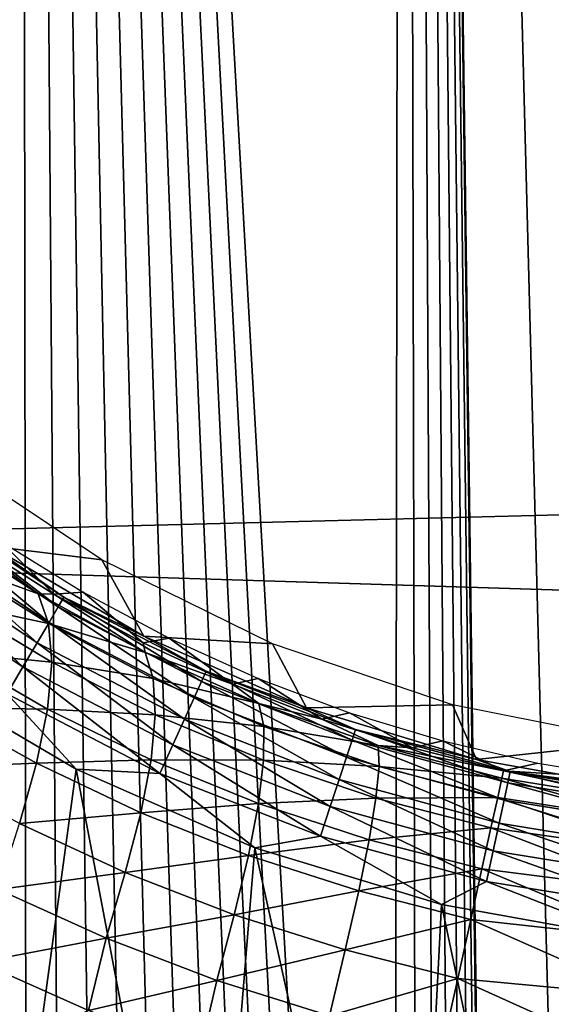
# Model space of a CAD drawing. Header units: millimetres. Extents: x -60 to 60, y -60 to 60.
# Tile 116 of 256: x -52.03 to -50.25, y 7.28 to 10.58. Entities that reach past the tile are written whole.
import ezdxf

# ---------------------------------------------------------------- set-up
doc = ezdxf.new("R2010")
doc.units = ezdxf.units.MM
doc.header["$LTSCALE"] = 81.481481
for name, color, linetype in [('107', 7, 'CONTINUOUS'), ('209', 7, 'CONTINUOUS'), ('219', 7, 'CONTINUOUS'), ('284', 7, 'CONTINUOUS'), ('285', 7, 'CONTINUOUS'), ('3', 7, 'CONTINUOUS'), ('87', 7, 'CONTINUOUS'), ('97', 7, 'CONTINUOUS')]:
    doc.layers.add(name, color=color, linetype=linetype)

msp = doc.modelspace()

# ---------------------------------------------------------------- linework, layer by layer
at = {"layer": '107', "color": 7, "linetype": 'Continuous', "true_color": 0xf5f5f5}
for points in [[(-52.3497, 8.9094, 2.2774), (-51.8982, 8.6103, 2.2774), (-52.327, 8.9399, 2.3815), (-52.3497, 8.9094, 2.2774)], [(-52.1239, 8.8139, 2.4913), (-52.327, 8.9399, 2.3815), (-51.8789, 8.6431, 2.3815), (-52.1239, 8.8139, 2.4913)], [(-52.327, 8.9399, 2.3815), (-51.8982, 8.6103, 2.2774), (-51.8789, 8.6431, 2.3815), (-52.327, 8.9399, 2.3815)], [(-52.3855, 8.8611, 2.1842), (-51.9287, 8.5586, 2.1842), (-52.3497, 8.9094, 2.2774), (-52.3855, 8.8611, 2.1842)], [(-52.3497, 8.9094, 2.2774), (-51.9287, 8.5586, 2.1842), (-51.8982, 8.6103, 2.2774), (-52.3497, 8.9094, 2.2774)], [(-52.4326, 8.7976, 2.1066), (-51.9688, 8.4904, 2.1066), (-52.3855, 8.8611, 2.1842), (-52.4326, 8.7976, 2.1066)], [(-52.3855, 8.8611, 2.1842), (-51.9688, 8.4904, 2.1066), (-51.9287, 8.5586, 2.1842), (-52.3855, 8.8611, 2.1842)], [(-51.6107, 8.5119, 2.4913), (-52.1239, 8.8139, 2.4913), (-51.8789, 8.6431, 2.3815), (-51.6107, 8.5119, 2.4913)], [(-52.4887, 8.7219, 2.0482), (-52.0166, 8.4092, 2.0482), (-52.4326, 8.7976, 2.1066), (-52.4887, 8.7219, 2.0482)], [(-52.4326, 8.7976, 2.1066), (-52.0166, 8.4092, 2.0482), (-51.9688, 8.4904, 2.1066), (-52.4326, 8.7976, 2.1066)], [(-52.4887, 8.7219, 2.0482), (-52.0697, 8.3188, 2.0121), (-52.0166, 8.4092, 2.0482), (-52.4887, 8.7219, 2.0482)], [(-51.8982, 8.6103, 2.2774), (-51.4176, 8.3609, 2.2774), (-51.8789, 8.6431, 2.3815), (-51.8982, 8.6103, 2.2774)], [(-51.6107, 8.5119, 2.4913), (-51.8789, 8.6431, 2.3815), (-51.4019, 8.3956, 2.3815), (-51.6107, 8.5119, 2.4913)], [(-51.8789, 8.6431, 2.3815), (-51.4176, 8.3609, 2.2774), (-51.4019, 8.3956, 2.3815), (-51.8789, 8.6431, 2.3815)], [(-51.9287, 8.5586, 2.1842), (-51.4424, 8.3062, 2.1842), (-51.8982, 8.6103, 2.2774), (-51.9287, 8.5586, 2.1842)], [(-51.8982, 8.6103, 2.2774), (-51.4424, 8.3062, 2.1842), (-51.4176, 8.3609, 2.2774), (-51.8982, 8.6103, 2.2774)], [(-51.9688, 8.4904, 2.1066), (-51.475, 8.2342, 2.1066), (-51.9287, 8.5586, 2.1842), (-51.9688, 8.4904, 2.1066)], [(-51.9287, 8.5586, 2.1842), (-51.475, 8.2342, 2.1066), (-51.4424, 8.3062, 2.1842), (-51.9287, 8.5586, 2.1842)], [(-51.0655, 8.2726, 2.4913), (-51.6107, 8.5119, 2.4913), (-51.4019, 8.3956, 2.3815), (-51.0655, 8.2726, 2.4913)], [(-52.0166, 8.4092, 2.0482), (-51.5139, 8.1483, 2.0482), (-51.9688, 8.4904, 2.1066), (-52.0166, 8.4092, 2.0482)], [(-51.9688, 8.4904, 2.1066), (-51.5139, 8.1483, 2.0482), (-51.475, 8.2342, 2.1066), (-51.9688, 8.4904, 2.1066)], [(-52.0697, 8.3188, 2.0121), (-51.5572, 8.0529, 2.0121), (-52.0166, 8.4092, 2.0482), (-52.0697, 8.3188, 2.0121)], [(-52.0166, 8.4092, 2.0482), (-51.5572, 8.0529, 2.0121), (-51.5139, 8.1483, 2.0482), (-52.0166, 8.4092, 2.0482)], [(-52.4024, 8.3988, 2), (-51.8383, 8.0668, 2), (-52.0697, 8.3188, 2.0121), (-52.4024, 8.3988, 2)], [(-51.4176, 8.3609, 2.2774), (-50.9132, 8.1639, 2.2774), (-51.4019, 8.3956, 2.3815), (-51.4176, 8.3609, 2.2774)], [(-51.0655, 8.2726, 2.4913), (-51.4019, 8.3956, 2.3815), (-50.9012, 8.2001, 2.3815), (-51.0655, 8.2726, 2.4913)], [(-51.4019, 8.3956, 2.3815), (-50.9132, 8.1639, 2.2774), (-50.9012, 8.2001, 2.3815), (-51.4019, 8.3956, 2.3815)], [(-51.4424, 8.3062, 2.1842), (-50.932, 8.1069, 2.1842), (-51.4176, 8.3609, 2.2774), (-51.4424, 8.3062, 2.1842)], [(-51.4176, 8.3609, 2.2774), (-50.932, 8.1069, 2.1842), (-50.9132, 8.1639, 2.2774), (-51.4176, 8.3609, 2.2774)], [(-52.0697, 8.3188, 2.0121), (-51.8383, 8.0668, 2), (-51.5572, 8.0529, 2.0121), (-52.0697, 8.3188, 2.0121)], [(-51.475, 8.2342, 2.1066), (-50.9568, 8.0318, 2.1066), (-51.4424, 8.3062, 2.1842), (-51.475, 8.2342, 2.1066)], [(-51.4424, 8.3062, 2.1842), (-50.9568, 8.0318, 2.1066), (-50.932, 8.1069, 2.1842), (-51.4424, 8.3062, 2.1842)], [(-50.4958, 8.0992, 2.4913), (-51.0655, 8.2726, 2.4913), (-50.9012, 8.2001, 2.3815), (-50.4958, 8.0992, 2.4913)], [(-51.5139, 8.1483, 2.0482), (-50.9864, 7.9423, 2.0482), (-51.475, 8.2342, 2.1066), (-51.5139, 8.1483, 2.0482)], [(-51.475, 8.2342, 2.1066), (-50.9864, 7.9423, 2.0482), (-50.9568, 8.0318, 2.1066), (-51.475, 8.2342, 2.1066)], [(-50.9132, 8.1639, 2.2774), (-50.3907, 8.0216, 2.2774), (-50.9012, 8.2001, 2.3815), (-50.9132, 8.1639, 2.2774)], [(-50.4958, 8.0992, 2.4913), (-50.9012, 8.2001, 2.3815), (-50.3827, 8.0588, 2.3815), (-50.4958, 8.0992, 2.4913)], [(-50.9012, 8.2001, 2.3815), (-50.3907, 8.0216, 2.2774), (-50.3827, 8.0588, 2.3815), (-50.9012, 8.2001, 2.3815)], [(-51.5572, 8.0529, 2.0121), (-51.0193, 7.8428, 2.0121), (-51.5139, 8.1483, 2.0482), (-51.5572, 8.0529, 2.0121)], [(-51.5139, 8.1483, 2.0482), (-51.0193, 7.8428, 2.0121), (-50.9864, 7.9423, 2.0482), (-51.5139, 8.1483, 2.0482)], [(-50.932, 8.1069, 2.1842), (-50.4034, 7.9629, 2.1842), (-50.9132, 8.1639, 2.2774), (-50.932, 8.1069, 2.1842)], [(-50.9132, 8.1639, 2.2774), (-50.4034, 7.9629, 2.1842), (-50.3907, 8.0216, 2.2774), (-50.9132, 8.1639, 2.2774)], [(-50.9568, 8.0318, 2.1066), (-50.4201, 7.8856, 2.1066), (-50.932, 8.1069, 2.1842), (-50.9568, 8.0318, 2.1066)], [(-50.932, 8.1069, 2.1842), (-50.4201, 7.8856, 2.1066), (-50.4034, 7.9629, 2.1842), (-50.932, 8.1069, 2.1842)], [(-49.9097, 7.9942, 2.4913), (-50.4958, 8.0992, 2.4913), (-50.3827, 8.0588, 2.3815), (-49.9097, 7.9942, 2.4913)], [(-51.8383, 8.0668, 2), (-51.239, 7.8037, 2), (-51.5572, 8.0529, 2.0121), (-51.8383, 8.0668, 2)], [(-51.5572, 8.0529, 2.0121), (-51.239, 7.8037, 2), (-51.0193, 7.8428, 2.0121), (-51.5572, 8.0529, 2.0121)], [(-50.3907, 8.0216, 2.2774), (-49.8561, 7.9356, 2.2774), (-50.3827, 8.0588, 2.3815), (-50.3907, 8.0216, 2.2774)], [(-49.9097, 7.9942, 2.4913), (-50.3827, 8.0588, 2.3815), (-49.852, 7.9734, 2.3815), (-49.9097, 7.9942, 2.4913)], [(-50.3827, 8.0588, 2.3815), (-49.8561, 7.9356, 2.2774), (-49.852, 7.9734, 2.3815), (-50.3827, 8.0588, 2.3815)], [(-50.9864, 7.9423, 2.0482), (-50.44, 7.7935, 2.0482), (-50.9568, 8.0318, 2.1066), (-50.9864, 7.9423, 2.0482)], [(-50.9568, 8.0318, 2.1066), (-50.44, 7.7935, 2.0482), (-50.4201, 7.8856, 2.1066), (-50.9568, 8.0318, 2.1066)], [(-50.4034, 7.9629, 2.1842), (-49.8624, 7.8759, 2.1842), (-50.3907, 8.0216, 2.2774), (-50.4034, 7.9629, 2.1842)], [(-50.3907, 8.0216, 2.2774), (-49.8624, 7.8759, 2.1842), (-49.8561, 7.9356, 2.2774), (-50.3907, 8.0216, 2.2774)], [(-50.4201, 7.8856, 2.1066), (-49.8708, 7.7972, 2.1066), (-50.4034, 7.9629, 2.1842), (-50.4201, 7.8856, 2.1066)], [(-50.4034, 7.9629, 2.1842), (-49.8708, 7.7972, 2.1066), (-49.8624, 7.8759, 2.1842), (-50.4034, 7.9629, 2.1842)], [(-51.0193, 7.8428, 2.0121), (-50.4621, 7.6911, 2.0121), (-50.9864, 7.9423, 2.0482), (-51.0193, 7.8428, 2.0121)], [(-50.9864, 7.9423, 2.0482), (-50.4621, 7.6911, 2.0121), (-50.44, 7.7935, 2.0482), (-50.9864, 7.9423, 2.0482)], [(-50.44, 7.7935, 2.0482), (-49.8808, 7.7035, 2.0482), (-50.4201, 7.8856, 2.1066), (-50.44, 7.7935, 2.0482)], [(-50.4201, 7.8856, 2.1066), (-49.8808, 7.7035, 2.0482), (-49.8708, 7.7972, 2.1066), (-50.4201, 7.8856, 2.1066)], [(-51.239, 7.8037, 2), (-50.6128, 7.6132, 2), (-51.0193, 7.8428, 2.0121), (-51.239, 7.8037, 2)], [(-51.0193, 7.8428, 2.0121), (-50.6128, 7.6132, 2), (-50.4621, 7.6911, 2.0121), (-51.0193, 7.8428, 2.0121)], [(-50.4621, 7.6911, 2.0121), (-49.892, 7.5993, 2.0121), (-50.44, 7.7935, 2.0482), (-50.4621, 7.6911, 2.0121)], [(-50.44, 7.7935, 2.0482), (-49.892, 7.5993, 2.0121), (-49.8808, 7.7035, 2.0482), (-50.44, 7.7935, 2.0482)], [(-50.6128, 7.6132, 2), (-49.9685, 7.4977, 2), (-50.4621, 7.6911, 2.0121), (-50.6128, 7.6132, 2)], [(-50.4621, 7.6911, 2.0121), (-49.9685, 7.4977, 2), (-49.892, 7.5993, 2.0121), (-50.4621, 7.6911, 2.0121)]]:
    msp.add_3dface(points, dxfattribs=at)
at = {"layer": '209', "color": 151, "linetype": 'Continuous', "true_color": 0x7dbfed}
for points in [[(-50.7429, 25.8545, 28.5), (-49.3203, -28.4747, 28.5), (-49.3203, 28.4747, 28.5), (-50.7429, 25.8545, 28.5)], [(-52.0266, 23.1633, 28.5), (-50.7743, 1.0285, 28.5), (-50.7429, 25.8545, 28.5), (-52.0266, 23.1633, 28.5)], [(-50.7743, 1.0285, 28.5), (-50.6894, 0.9177, 28.5), (-50.7429, 25.8545, 28.5), (-50.7743, 1.0285, 28.5)], [(-50.4243, 0.2778, 28.5), (-50.4061, 0.1394, 28.5), (-50.7429, 25.8545, 28.5), (-50.4243, 0.2778, 28.5)], [(-50.4, 0, 28.5), (-49.3203, -28.4747, 28.5), (-50.7429, 25.8545, 28.5), (-50.4, 0, 28.5)], [(-50.4061, 0.1394, 28.5), (-50.4, 0, 28.5), (-50.7429, 25.8545, 28.5), (-50.4061, 0.1394, 28.5)], [(-50.6894, 0.9177, 28.5), (-50.6144, 0.8, 28.5), (-50.7429, 25.8545, 28.5), (-50.6894, 0.9177, 28.5)], [(-50.6144, 0.8, 28.5), (-50.5499, 0.6762, 28.5), (-50.7429, 25.8545, 28.5), (-50.6144, 0.8, 28.5)], [(-50.5499, 0.6762, 28.5), (-50.4965, 0.5472, 28.5), (-50.7429, 25.8545, 28.5), (-50.5499, 0.6762, 28.5)], [(-50.4965, 0.5472, 28.5), (-50.4545, 0.4141, 28.5), (-50.7429, 25.8545, 28.5), (-50.4965, 0.5472, 28.5)], [(-50.4545, 0.4141, 28.5), (-50.4243, 0.2778, 28.5), (-50.7429, 25.8545, 28.5), (-50.4545, 0.4141, 28.5)], [(-53.1675, 20.4088, 28.5), (-52.1394, 1.5939, 28.5), (-52.0266, 23.1633, 28.5), (-53.1675, 20.4088, 28.5)], [(-52.1394, 1.5939, 28.5), (-52, 1.6, 28.5), (-52.0266, 23.1633, 28.5), (-52.1394, 1.5939, 28.5)], [(-52, 1.6, 28.5), (-51.8606, 1.5939, 28.5), (-52.0266, 23.1633, 28.5), (-52, 1.6, 28.5)], [(-51.8606, 1.5939, 28.5), (-51.7222, 1.5757, 28.5), (-52.0266, 23.1633, 28.5), (-51.8606, 1.5939, 28.5)], [(-51.7222, 1.5757, 28.5), (-51.5859, 1.5455, 28.5), (-52.0266, 23.1633, 28.5), (-51.7222, 1.5757, 28.5)], [(-51.5859, 1.5455, 28.5), (-51.4528, 1.5035, 28.5), (-52.0266, 23.1633, 28.5), (-51.5859, 1.5455, 28.5)], [(-51.4528, 1.5035, 28.5), (-51.3238, 1.4501, 28.5), (-52.0266, 23.1633, 28.5), (-51.4528, 1.5035, 28.5)], [(-51.3238, 1.4501, 28.5), (-51.2, 1.3856, 28.5), (-52.0266, 23.1633, 28.5), (-51.3238, 1.4501, 28.5)], [(-51.2, 1.3856, 28.5), (-51.0823, 1.3106, 28.5), (-52.0266, 23.1633, 28.5), (-51.2, 1.3856, 28.5)], [(-51.0823, 1.3106, 28.5), (-50.9715, 1.2257, 28.5), (-52.0266, 23.1633, 28.5), (-51.0823, 1.3106, 28.5)], [(-50.9715, 1.2257, 28.5), (-50.8686, 1.1314, 28.5), (-52.0266, 23.1633, 28.5), (-50.9715, 1.2257, 28.5)], [(-50.8686, 1.1314, 28.5), (-50.7743, 1.0285, 28.5), (-52.0266, 23.1633, 28.5), (-50.8686, 1.1314, 28.5)]]:
    msp.add_3dface(points, dxfattribs=at)
at = {"layer": '219', "color": 151, "linetype": 'Continuous', "true_color": 0x7dbfed}
for points in [[(-52.2116, 8.8426, 17.325), (-52.0925, 8.8319, 13.9913), (-51.9129, 8.653, 17.167), (-52.2116, 8.8426, 17.325)], [(-52.0925, 8.8319, 13.9913), (-51.8146, 8.6595, 13.9913), (-51.9129, 8.653, 17.167), (-52.0925, 8.8319, 13.9913)], [(-51.9129, 8.653, 17.167), (-51.8146, 8.6595, 13.9913), (-51.6136, 8.49, 17.0422), (-51.9129, 8.653, 17.167)], [(-51.8146, 8.6595, 13.9913), (-51.526, 8.5057, 13.9913), (-51.6136, 8.49, 17.0422), (-51.8146, 8.6595, 13.9913)], [(-51.6136, 8.49, 17.0422), (-51.526, 8.5057, 13.9913), (-51.3142, 8.3514, 16.948), (-51.6136, 8.49, 17.0422)], [(-51.526, 8.5057, 13.9913), (-51.228, 8.371, 13.9913), (-51.3142, 8.3514, 16.948), (-51.526, 8.5057, 13.9913)], [(-51.3142, 8.3514, 16.948), (-51.228, 8.371, 13.9913), (-51.0145, 8.2349, 16.8821), (-51.3142, 8.3514, 16.948)], [(-51.228, 8.371, 13.9913), (-50.9218, 8.2561, 13.9913), (-51.0145, 8.2349, 16.8821), (-51.228, 8.371, 13.9913)], [(-51.0145, 8.2349, 16.8821), (-50.9218, 8.2561, 13.9913), (-50.7108, 8.138, 16.8427), (-51.0145, 8.2349, 16.8821)], [(-50.9218, 8.2561, 13.9913), (-50.6088, 8.1613, 13.9913), (-50.7108, 8.138, 16.8427), (-50.9218, 8.2561, 13.9913)], [(-50.6088, 8.1613, 13.9913), (-50.4055, 8.0608, 16.8297), (-50.7108, 8.138, 16.8427), (-50.6088, 8.1613, 13.9913)], [(-50.2903, 8.0872, 13.9913), (-50.4055, 8.0608, 16.8297), (-50.6088, 8.1613, 13.9913), (-50.2903, 8.0872, 13.9913)], [(-49.9676, 8.0341, 13.9913), (-50.4055, 8.0608, 16.8297), (-50.2903, 8.0872, 13.9913), (-49.9676, 8.0341, 13.9913)], [(-49.8637, 7.9717, 16.8297), (-50.4055, 8.0608, 16.8297), (-49.9676, 8.0341, 13.9913), (-49.8637, 7.9717, 16.8297)]]:
    msp.add_3dface(points, dxfattribs=at)
at = {"layer": '284', "color": 151, "linetype": 'Continuous', "true_color": 0x7dbfed}
for points in [[(-50.4055, 8.0608, 16.8297), (-49.8662, 7.9483, 17.0835), (-50.4109, 8.0363, 17.0923), (-50.4055, 8.0608, 16.8297)], [(-50.4055, 8.0608, 16.8297), (-49.8637, 7.9717, 16.8297), (-49.8662, 7.9483, 17.0835), (-50.4055, 8.0608, 16.8297)], [(-50.4109, 8.0363, 17.0923), (-49.8728, 7.8874, 17.331), (-50.425, 7.9724, 17.3481), (-50.4109, 8.0363, 17.0923)], [(-49.8662, 7.9483, 17.0835), (-49.8728, 7.8874, 17.331), (-50.4109, 8.0363, 17.0923), (-49.8662, 7.9483, 17.0835)], [(-50.425, 7.9724, 17.3481), (-49.8834, 7.7904, 17.5665), (-50.4475, 7.8705, 17.5907), (-50.425, 7.9724, 17.3481)], [(-49.8728, 7.8874, 17.331), (-49.8834, 7.7904, 17.5665), (-50.425, 7.9724, 17.3481), (-49.8728, 7.8874, 17.331)], [(-50.4475, 7.8705, 17.5907), (-49.8977, 7.6595, 17.7848), (-50.4778, 7.7332, 17.8142), (-50.4475, 7.8705, 17.5907)], [(-49.8834, 7.7904, 17.5665), (-49.8977, 7.6595, 17.7848), (-50.4475, 7.8705, 17.5907), (-49.8834, 7.7904, 17.5665)], [(-50.4778, 7.7332, 17.8142), (-49.9154, 7.4976, 17.981), (-50.5152, 7.5638, 18.0133), (-50.4778, 7.7332, 17.8142)], [(-49.8977, 7.6595, 17.7848), (-49.9154, 7.4976, 17.981), (-50.4778, 7.7332, 17.8142), (-49.8977, 7.6595, 17.7848)], [(-50.5152, 7.5638, 18.0133), (-49.936, 7.3083, 18.1506), (-50.5588, 7.3663, 18.183), (-50.5152, 7.5638, 18.0133)], [(-49.9154, 7.4976, 17.981), (-49.936, 7.3083, 18.1506), (-50.5152, 7.5638, 18.0133), (-49.9154, 7.4976, 17.981)], [(-50.5588, 7.3663, 18.183), (-49.9591, 7.096, 18.2898), (-50.6076, 7.1455, 18.3194), (-50.5588, 7.3663, 18.183)], [(-49.936, 7.3083, 18.1506), (-49.9591, 7.096, 18.2898), (-50.5588, 7.3663, 18.183), (-49.936, 7.3083, 18.1506)]]:
    msp.add_3dface(points, dxfattribs=at)
at = {"layer": '285', "color": 151, "linetype": 'Continuous', "true_color": 0x7dbfed}
for points in [[(-52.3, 8.8719, 17.6631), (-52.2116, 8.8426, 17.325), (-51.9656, 8.654, 17.4699), (-52.3, 8.8719, 17.6631)], [(-52.3, 8.8719, 17.6631), (-51.9656, 8.654, 17.4699), (-52.2609, 8.7612, 17.8992), (-52.3, 8.8719, 17.6631)], [(-52.2116, 8.8426, 17.325), (-51.9129, 8.653, 17.167), (-51.9656, 8.654, 17.4699), (-52.2116, 8.8426, 17.325)], [(-52.2609, 8.7612, 17.8992), (-51.9656, 8.654, 17.4699), (-51.9308, 8.5549, 17.7119), (-52.2609, 8.7612, 17.8992)], [(-52.2609, 8.7612, 17.8992), (-51.9308, 8.5549, 17.7119), (-52.2489, 8.6224, 18.123), (-52.2609, 8.7612, 17.8992)], [(-51.9656, 8.654, 17.4699), (-51.9129, 8.653, 17.167), (-51.6067, 8.4579, 17.3111), (-51.9656, 8.654, 17.4699)], [(-51.9656, 8.654, 17.4699), (-51.6067, 8.4579, 17.3111), (-51.9308, 8.5549, 17.7119), (-51.9656, 8.654, 17.4699)], [(-51.9129, 8.653, 17.167), (-51.6136, 8.49, 17.0422), (-51.6067, 8.4579, 17.3111), (-51.9129, 8.653, 17.167)], [(-52.2489, 8.6224, 18.123), (-51.92, 8.4252, 17.9413), (-52.2641, 8.4587, 18.3292), (-52.2489, 8.6224, 18.123)], [(-52.2489, 8.6224, 18.123), (-51.9308, 8.5549, 17.7119), (-51.92, 8.4252, 17.9413), (-52.2489, 8.6224, 18.123)], [(-51.9308, 8.5549, 17.7119), (-51.6067, 8.4579, 17.3111), (-51.5794, 8.3701, 17.5585), (-51.9308, 8.5549, 17.7119)], [(-51.9308, 8.5549, 17.7119), (-51.5794, 8.3701, 17.5585), (-51.92, 8.4252, 17.9413), (-51.9308, 8.5549, 17.7119)], [(-51.6136, 8.49, 17.0422), (-51.3142, 8.3514, 16.948), (-51.6067, 8.4579, 17.3111), (-51.6136, 8.49, 17.0422)], [(-52.2641, 8.4587, 18.3292), (-51.9336, 8.2679, 18.1527), (-52.3056, 8.2737, 18.5124), (-52.2641, 8.4587, 18.3292)], [(-52.2641, 8.4587, 18.3292), (-51.92, 8.4252, 17.9413), (-51.9336, 8.2679, 18.1527), (-52.2641, 8.4587, 18.3292)], [(-51.6067, 8.4579, 17.3111), (-51.3142, 8.3514, 16.948), (-51.2254, 8.2872, 17.192), (-51.6067, 8.4579, 17.3111)], [(-51.6067, 8.4579, 17.3111), (-51.2254, 8.2872, 17.192), (-51.5794, 8.3701, 17.5585), (-51.6067, 8.4579, 17.3111)], [(-51.92, 8.4252, 17.9413), (-51.5728, 8.2493, 17.793), (-51.9336, 8.2679, 18.1527), (-51.92, 8.4252, 17.9413)], [(-51.92, 8.4252, 17.9413), (-51.5794, 8.3701, 17.5585), (-51.5728, 8.2493, 17.793), (-51.92, 8.4252, 17.9413)], [(-51.5794, 8.3701, 17.5585), (-51.2254, 8.2872, 17.192), (-51.209, 8.2096, 17.4438), (-51.5794, 8.3701, 17.5585)], [(-51.5794, 8.3701, 17.5585), (-51.209, 8.2096, 17.4438), (-51.5728, 8.2493, 17.793), (-51.5794, 8.3701, 17.5585)], [(-51.3142, 8.3514, 16.948), (-51.0145, 8.2349, 16.8821), (-51.2254, 8.2872, 17.192), (-51.3142, 8.3514, 16.948)], [(-51.2254, 8.2872, 17.192), (-51.0145, 8.2349, 16.8821), (-50.8251, 8.1457, 17.1177), (-51.2254, 8.2872, 17.192)], [(-51.2254, 8.2872, 17.192), (-50.8251, 8.1457, 17.1177), (-51.209, 8.2096, 17.4438), (-51.2254, 8.2872, 17.192)], [(-52.3056, 8.2737, 18.5124), (-51.9705, 8.0866, 18.3407), (-52.3702, 8.0706, 18.6671), (-52.3056, 8.2737, 18.5124)], [(-52.3056, 8.2737, 18.5124), (-51.9336, 8.2679, 18.1527), (-51.9705, 8.0866, 18.3407), (-52.3056, 8.2737, 18.5124)], [(-51.9336, 8.2679, 18.1527), (-51.587, 8.0985, 18.0091), (-51.9705, 8.0866, 18.3407), (-51.9336, 8.2679, 18.1527)], [(-51.9336, 8.2679, 18.1527), (-51.5728, 8.2493, 17.793), (-51.587, 8.0985, 18.0091), (-51.9336, 8.2679, 18.1527)], [(-51.5728, 8.2493, 17.793), (-51.2095, 8.097, 17.6826), (-51.587, 8.0985, 18.0091), (-51.5728, 8.2493, 17.793)], [(-51.5728, 8.2493, 17.793), (-51.209, 8.2096, 17.4438), (-51.2095, 8.097, 17.6826), (-51.5728, 8.2493, 17.793)], [(-51.0145, 8.2349, 16.8821), (-50.7108, 8.138, 16.8427), (-50.8251, 8.1457, 17.1177), (-51.0145, 8.2349, 16.8821)], [(-51.209, 8.2096, 17.4438), (-50.8227, 8.0763, 17.3725), (-51.2095, 8.097, 17.6826), (-51.209, 8.2096, 17.4438)], [(-51.209, 8.2096, 17.4438), (-50.8251, 8.1457, 17.1177), (-50.8227, 8.0763, 17.3725), (-51.209, 8.2096, 17.4438)], [(-50.4055, 8.0608, 16.8297), (-50.4109, 8.0363, 17.0923), (-50.8251, 8.1457, 17.1177), (-50.4055, 8.0608, 16.8297)], [(-50.7108, 8.138, 16.8427), (-50.4055, 8.0608, 16.8297), (-50.8251, 8.1457, 17.1177), (-50.7108, 8.138, 16.8427)], [(-50.8251, 8.1457, 17.1177), (-50.4109, 8.0363, 17.0923), (-50.8227, 8.0763, 17.3725), (-50.8251, 8.1457, 17.1177)], [(-52.3702, 8.0706, 18.6671), (-51.9705, 8.0866, 18.3407), (-52.0281, 7.8847, 18.4999), (-52.3702, 8.0706, 18.6671)], [(-51.9705, 8.0866, 18.3407), (-51.6212, 7.9211, 18.2014), (-52.0281, 7.8847, 18.4999), (-51.9705, 8.0866, 18.3407)], [(-51.9705, 8.0866, 18.3407), (-51.587, 8.0985, 18.0091), (-51.6212, 7.9211, 18.2014), (-51.9705, 8.0866, 18.3407)], [(-51.587, 8.0985, 18.0091), (-51.2269, 7.9522, 17.9026), (-51.6212, 7.9211, 18.2014), (-51.587, 8.0985, 18.0091)], [(-51.587, 8.0985, 18.0091), (-51.2095, 8.097, 17.6826), (-51.2269, 7.9522, 17.9026), (-51.587, 8.0985, 18.0091)], [(-51.2095, 8.097, 17.6826), (-50.8332, 7.9703, 17.6141), (-51.2269, 7.9522, 17.9026), (-51.2095, 8.097, 17.6826)], [(-51.2095, 8.097, 17.6826), (-50.8227, 8.0763, 17.3725), (-50.8332, 7.9703, 17.6141), (-51.2095, 8.097, 17.6826)], [(-50.8227, 8.0763, 17.3725), (-50.425, 7.9724, 17.3481), (-50.8332, 7.9703, 17.6141), (-50.8227, 8.0763, 17.3725)], [(-50.4109, 8.0363, 17.0923), (-50.425, 7.9724, 17.3481), (-50.8227, 8.0763, 17.3725), (-50.4109, 8.0363, 17.0923)], [(-51.6212, 7.9211, 18.2014), (-51.2269, 7.9522, 17.9026), (-51.2604, 7.7783, 18.0984), (-51.6212, 7.9211, 18.2014)], [(-51.2269, 7.9522, 17.9026), (-50.8561, 7.8301, 17.8366), (-51.2604, 7.7783, 18.0984), (-51.2269, 7.9522, 17.9026)], [(-51.2269, 7.9522, 17.9026), (-50.8332, 7.9703, 17.6141), (-50.8561, 7.8301, 17.8366), (-51.2269, 7.9522, 17.9026)], [(-50.8332, 7.9703, 17.6141), (-50.4475, 7.8705, 17.5907), (-50.8561, 7.8301, 17.8366), (-50.8332, 7.9703, 17.6141)], [(-50.425, 7.9724, 17.3481), (-50.4475, 7.8705, 17.5907), (-50.8332, 7.9703, 17.6141), (-50.425, 7.9724, 17.3481)], [(-52.0281, 7.8847, 18.4999), (-51.6212, 7.9211, 18.2014), (-51.6733, 7.7207, 18.3648), (-52.0281, 7.8847, 18.4999)], [(-51.6212, 7.9211, 18.2014), (-51.2604, 7.7783, 18.0984), (-51.6733, 7.7207, 18.3648), (-51.6212, 7.9211, 18.2014)], [(-52.0281, 7.8847, 18.4999), (-51.6733, 7.7207, 18.3648), (-52.0993, 7.6643, 18.6244), (-52.0281, 7.8847, 18.4999)], [(-50.4475, 7.8705, 17.5907), (-50.4778, 7.7332, 17.8142), (-50.8561, 7.8301, 17.8366), (-50.4475, 7.8705, 17.5907)], [(-51.2604, 7.7783, 18.0984), (-50.8561, 7.8301, 17.8366), (-50.8908, 7.6591, 18.0348), (-51.2604, 7.7783, 18.0984)], [(-50.8561, 7.8301, 17.8366), (-50.4778, 7.7332, 17.8142), (-50.8908, 7.6591, 18.0348), (-50.8561, 7.8301, 17.8366)], [(-51.6733, 7.7207, 18.3648), (-51.2604, 7.7783, 18.0984), (-51.3083, 7.5795, 18.2651), (-51.6733, 7.7207, 18.3648)], [(-51.2604, 7.7783, 18.0984), (-50.8908, 7.6591, 18.0348), (-51.3083, 7.5795, 18.2651), (-51.2604, 7.7783, 18.0984)], [(-52.0993, 7.6643, 18.6244), (-51.6733, 7.7207, 18.3648), (-51.7374, 7.5004, 18.4941), (-52.0993, 7.6643, 18.6244)], [(-51.6733, 7.7207, 18.3648), (-51.3083, 7.5795, 18.2651), (-51.7374, 7.5004, 18.4941), (-51.6733, 7.7207, 18.3648)], [(-50.4778, 7.7332, 17.8142), (-50.5152, 7.5638, 18.0133), (-50.8908, 7.6591, 18.0348), (-50.4778, 7.7332, 17.8142)], [(-52.0993, 7.6643, 18.6244), (-51.7374, 7.5004, 18.4941), (-52.1614, 7.4206, 18.7037), (-52.0993, 7.6643, 18.6244)], [(-51.3083, 7.5795, 18.2651), (-50.8908, 7.6591, 18.0348), (-50.936, 7.4614, 18.2038), (-51.3083, 7.5795, 18.2651)], [(-50.8908, 7.6591, 18.0348), (-50.5152, 7.5638, 18.0133), (-50.936, 7.4614, 18.2038), (-50.8908, 7.6591, 18.0348)], [(-51.7374, 7.5004, 18.4941), (-51.3083, 7.5795, 18.2651), (-51.3665, 7.3593, 18.3982), (-51.7374, 7.5004, 18.4941)], [(-51.3083, 7.5795, 18.2651), (-50.936, 7.4614, 18.2038), (-51.3665, 7.3593, 18.3982), (-51.3083, 7.5795, 18.2651)], [(-50.5152, 7.5638, 18.0133), (-50.5588, 7.3663, 18.183), (-50.936, 7.4614, 18.2038), (-50.5152, 7.5638, 18.0133)], [(-52.1614, 7.4206, 18.7037), (-51.7374, 7.5004, 18.4941), (-51.7961, 7.2589, 18.5818), (-52.1614, 7.4206, 18.7037)], [(-51.7374, 7.5004, 18.4941), (-51.3665, 7.3593, 18.3982), (-51.7961, 7.2589, 18.5818), (-51.7374, 7.5004, 18.4941)], [(-51.3665, 7.3593, 18.3982), (-50.936, 7.4614, 18.2038), (-50.9891, 7.2411, 18.3393), (-51.3665, 7.3593, 18.3982)], [(-50.936, 7.4614, 18.2038), (-50.5588, 7.3663, 18.183), (-50.9891, 7.2411, 18.3393), (-50.936, 7.4614, 18.2038)], [(-52.1614, 7.4206, 18.7037), (-51.7961, 7.2589, 18.5818), (-52.116, 7.1157, 18.7055), (-52.1614, 7.4206, 18.7037)], [(-51.7961, 7.2589, 18.5818), (-51.3665, 7.3593, 18.3982), (-51.4225, 7.1195, 18.4924), (-51.7961, 7.2589, 18.5818)], [(-51.3665, 7.3593, 18.3982), (-50.9891, 7.2411, 18.3393), (-51.4225, 7.1195, 18.4924), (-51.3665, 7.3593, 18.3982)], [(-50.5588, 7.3663, 18.183), (-50.6076, 7.1455, 18.3194), (-50.9891, 7.2411, 18.3393), (-50.5588, 7.3663, 18.183)]]:
    msp.add_3dface(points, dxfattribs=at)
at = {"layer": '3', "color": 7, "linetype": 'Continuous', "true_color": 0xf5f5f5}
for points in [[(-54.6634, 8.8067, -3), (-54.1172, 11.7035, -3), (2.7398, 10.2523, -3), (-54.6634, 8.8067, -3)], [(2.7398, 10.2523, -3), (-54.1172, 11.7035, -3), (2.7174, 10.6018, -3), (2.7398, 10.2523, -3)], [(2.7398, 7, -3), (-54.6634, 8.8067, -3), (2.7398, 10.2523, -3), (2.7398, 7, -3)], [(-55.0547, 5.8849, -3), (-54.6634, 8.8067, -3), (2.7398, 7, -3), (-55.0547, 5.8849, -3)]]:
    msp.add_3dface(points, dxfattribs=at)
at = {"layer": '87', "color": 7, "linetype": 'Continuous', "true_color": 0xf5f5f5}
for points in [[(-51.8383, 8.0668, 2), (-52.4024, 8.3988, 2), (-52.1183, 6.0123, 2), (-51.8383, 8.0668, 2)], [(-51.4044, 5.7898, 2), (-51.8383, 8.0668, 2), (-52.1183, 6.0123, 2), (-51.4044, 5.7898, 2)], [(-51.239, 7.8037, 2), (-51.8383, 8.0668, 2), (-51.4044, 5.7898, 2), (-51.239, 7.8037, 2)], [(-50.7225, 5.483, 2), (-51.239, 7.8037, 2), (-51.4044, 5.7898, 2), (-50.7225, 5.483, 2)], [(-50.6128, 7.6132, 2), (-51.239, 7.8037, 2), (-50.7225, 5.483, 2), (-50.6128, 7.6132, 2)], [(-50.0826, 5.0961, 2), (-50.6128, 7.6132, 2), (-50.7225, 5.483, 2), (-50.0826, 5.0961, 2)], [(-49.9685, 7.4977, 2), (-50.6128, 7.6132, 2), (-50.0826, 5.0961, 2), (-49.9685, 7.4977, 2)]]:
    msp.add_3dface(points, dxfattribs=at)
at = {"layer": '97', "color": 7, "linetype": 'Continuous', "true_color": 0xf5f5f5}
for points in [[(-51.7522, 8.7679, 11.5087), (-52.2826, 9.1213, 11.5087), (-52.1239, 8.8139, 2.4913), (-51.7522, 8.7679, 11.5087)], [(-51.6107, 8.5119, 2.4913), (-51.7522, 8.7679, 11.5087), (-52.1239, 8.8139, 2.4913), (-51.6107, 8.5119, 2.4913)], [(-51.1803, 8.4865, 11.5087), (-51.7522, 8.7679, 11.5087), (-51.6107, 8.5119, 2.4913), (-51.1803, 8.4865, 11.5087)], [(-51.0655, 8.2726, 2.4913), (-51.1803, 8.4865, 11.5087), (-51.6107, 8.5119, 2.4913), (-51.0655, 8.2726, 2.4913)], [(-50.5765, 8.2821, 11.5087), (-51.1803, 8.4865, 11.5087), (-51.0655, 8.2726, 2.4913), (-50.5765, 8.2821, 11.5087)], [(-50.4958, 8.0992, 2.4913), (-50.5765, 8.2821, 11.5087), (-51.0655, 8.2726, 2.4913), (-50.4958, 8.0992, 2.4913)], [(-49.9513, 8.158, 11.5087), (-50.5765, 8.2821, 11.5087), (-50.4958, 8.0992, 2.4913), (-49.9513, 8.158, 11.5087)], [(-49.9097, 7.9942, 2.4913), (-49.9513, 8.158, 11.5087), (-50.4958, 8.0992, 2.4913), (-49.9097, 7.9942, 2.4913)]]:
    msp.add_3dface(points, dxfattribs=at)

doc.saveas('drawing.dxf')
